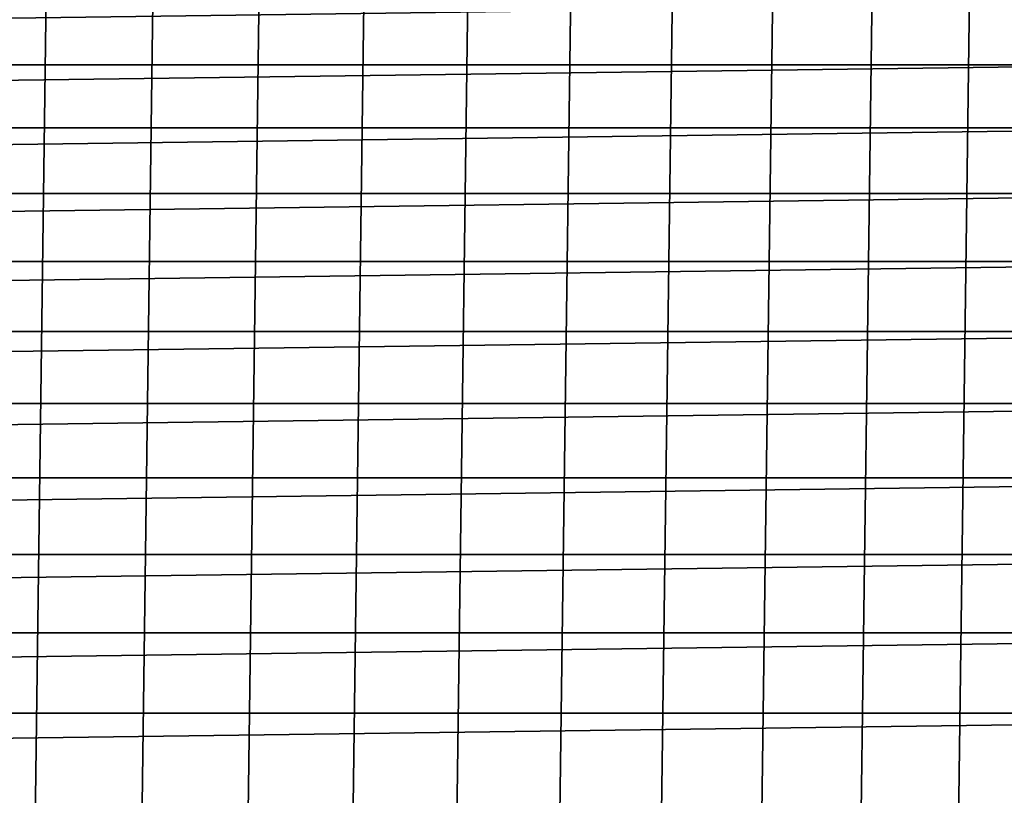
# Model space of a CAD drawing. Header units: metres. Extents: x -22 to 239, y -22 to 22.
# Tile 71 of 256: x 6 to 11, y 13 to 17. Entities that reach past the tile are written whole.
import ezdxf

# ---------------------------------------------------------------- set-up
doc = ezdxf.new("R2010")
doc.units = ezdxf.units.M
doc.layers.add('solid_10_151_033_XXX', color=7, linetype='CONTINUOUS')

msp = doc.modelspace()

# ---------------------------------------------------------------- linework, layer by layer
at = {"layer": 'solid_10_151_033_XXX'}
for points in [[(4.984324, -20.399914, 0.8), (5.525624, 20.259996, 0.8), (6.063089, 20.105694, 0.8), (5.525643, -20.259991, 0.8)], [(5.525643, -20.259991, 0.8), (6.063089, 20.105694, 0.8), (6.596164, 19.937166, 0.8), (6.063109, -20.105688, 0.8)], [(6.063109, -20.105688, 0.8), (6.596164, 19.937166, 0.8), (7.124644, 19.754478, 0.8), (6.596187, -19.937159, 0.8)], [(6.596187, -19.937159, 0.8), (7.124644, 19.754478, 0.8), (7.648031, 19.5578, 0.8), (7.124671, -19.754469, 0.8)], [(7.124671, -19.754469, 0.8), (7.648031, 19.5578, 0.8), (8.165979, 19.347267, 0.8), (7.648059, -19.557789, 0.8)], [(7.648059, -19.557789, 0.8), (8.165979, 19.347267, 0.8), (8.678222, 19.122982, 0.8), (8.166006, -19.347256, 0.8)], [(8.166006, -19.347256, 0.8), (8.678222, 19.122982, 0.8), (9.184218, 18.885181, 0.8), (8.678244, -19.122972, 0.8)], [(8.678244, -19.122972, 0.8), (9.184218, 18.885181, 0.8), (9.683763, 18.633968, 0.8), (9.184237, -18.885172, 0.8)], [(9.184237, -18.885172, 0.8), (9.683763, 18.633968, 0.8), (10.176424, 18.369549, 0.8), (9.683781, -18.633959, 0.8)], [(9.683781, -18.633959, 0.8), (10.176424, 18.369549, 0.8), (10.66183, 18.092134, 0.8), (10.176444, -18.369537, 0.8)], [(10.176444, -18.369537, 0.8), (10.66183, 18.092134, 0.8), (11.139764, 17.801844, 0.8), (10.661853, -18.092121, 0.8)], [(10.661853, -18.092121, 0.8), (11.139764, 17.801844, 0.8), (11.609725, 17.498978, 0.8), (11.139788, -17.801828, 0.8)], [(11.225082, 16.914122, 269.950012), (-11.225076, 16.914125, 269.950012), (-11.67154, 16.609188, 269.950012)], [(11.671546, 16.609184, 269.950012), (11.225082, 16.914122, 269.950012), (-11.67154, 16.609188, 269.950012)], [(11.671546, 16.609184, 269.950012), (-11.67154, 16.609188, 269.950012), (-12.109668, 16.292511, 269.950012)], [(12.109674, 16.292505, 269.950012), (11.671546, 16.609184, 269.950012), (-12.109668, 16.292511, 269.950012)], [(12.109674, 16.292505, 269.950012), (-12.109668, 16.292511, 269.950012), (-12.539222, 15.964271, 269.950012)], [(12.539227, 15.964266, 269.950012), (12.109674, 16.292505, 269.950012), (-12.539222, 15.964271, 269.950012)], [(12.539227, 15.964266, 269.950012), (-12.539222, 15.964271, 269.950012), (-12.959923, 15.624672, 269.950012)], [(12.959929, 15.624667, 269.950012), (12.539227, 15.964266, 269.950012), (-12.959923, 15.624672, 269.950012)], [(12.959929, 15.624667, 269.950012), (-12.959923, 15.624672, 269.950012), (-13.371378, 15.274036, 269.950012)], [(13.371384, 15.274032, 269.950012), (12.959929, 15.624667, 269.950012), (-13.371378, 15.274036, 269.950012)], [(13.371384, 15.274032, 269.950012), (-13.371378, 15.274036, 269.950012), (-13.773384, 14.912541, 269.950012)], [(13.773389, 14.912537, 269.950012), (13.371384, 15.274032, 269.950012), (-13.773384, 14.912541, 269.950012)], [(13.773389, 14.912537, 269.950012), (-13.773384, 14.912541, 269.950012), (-14.165635, 14.540452, 269.950012)], [(14.16564, 14.540446, 269.950012), (13.773389, 14.912537, 269.950012), (-14.165635, 14.540452, 269.950012)], [(14.16564, 14.540446, 269.950012), (-14.165635, 14.540452, 269.950012), (-14.547792, 14.158096, 269.950012)], [(14.547797, 14.158092, 269.950012), (14.16564, 14.540446, 269.950012), (-14.547792, 14.158096, 269.950012)], [(14.547797, 14.158092, 269.950012), (-14.547792, 14.158096, 269.950012), (-14.919673, 13.765659, 269.950012)], [(14.919678, 13.765654, 269.950012), (14.547797, 14.158092, 269.950012), (-14.919673, 13.765659, 269.950012)], [(14.919678, 13.765654, 269.950012), (-14.919673, 13.765659, 269.950012), (-15.280947, 13.363481, 269.950012)], [(15.280951, 13.363475, 269.950012), (14.919678, 13.765654, 269.950012), (-15.280947, 13.363481, 269.950012)], [(15.280951, 13.363475, 269.950012), (-15.631352, 12.951864, 269.950012), (-15.970715, 12.531013, 269.950012), (15.631357, 12.951859, 269.950012)], [(15.280951, 13.363475, 269.950012), (-15.280947, 13.363481, 269.950012), (-15.631352, 12.951864, 269.950012)]]:
    msp.add_3dface(points, dxfattribs=at)

doc.saveas('drawing.dxf')
